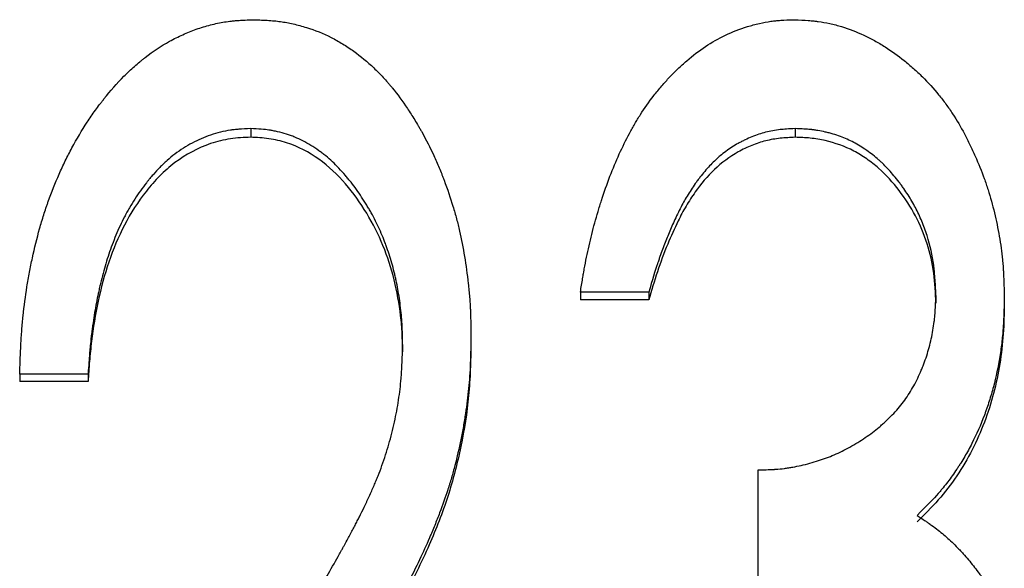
# Model space of a CAD drawing. Header units: millimetres. Extents: x -162 to 275, y -84 to 173.
# Tile 9 of 17: x -14.77 to -6.46, y 8.63 to 13.25. Entities that reach past the tile are written whole.
import ezdxf

# ---------------------------------------------------------------- set-up
doc = ezdxf.new("R2010")
doc.units = ezdxf.units.MM

msp = doc.modelspace()

# ---------------------------------------------------------------- linework, layer by layer
at = {"color": 7, "linetype": 'Continuous', "lineweight": 25}
for p, q in [((-12.8203, 12.3367), (-12.8203, 12.2637)), ((-8.2266, 12.3367), (-8.2266, 12.2637)), ((-9.4615, 10.9572), (-10.0385, 10.9572)), ((-10.0385, 10.9572), (-10.0385, 10.8923)), ((-9.4615, 10.8923), (-10.0385, 10.8923)), ((-9.4615, 10.9572), (-9.4615, 10.8923)), ((-7.0385, 10.9302), (-7.0385, 10.8655)), ((-6.4615, 10.9266), (-6.4615, 10.8619)), ((-10.9615, 10.583), (-10.9615, 10.5204)), ((-11.5385, 10.5182), (-11.5385, 10.456)), ((-14.1923, 10.2662), (-14.7692, 10.2662)), ((-14.7692, 10.2662), (-14.7692, 10.2055)), ((-14.1923, 10.2662), (-14.1923, 10.2055)), ((-14.1923, 10.2055), (-14.7692, 10.2055)), ((-8.5385, 8.4855), (-8.5385, 9.4593))]:
    msp.add_line(p, q, dxfattribs=at)
for points, knots in [([(-14.7692, 10.2662), (-14.7674, 10.3212), (-14.7656, 10.3692), (-14.7631, 10.431), (-14.7623, 10.4499), (-14.7611, 10.4756), (-14.7607, 10.4838), (-14.7601, 10.4954), (-14.76, 10.4991), (-14.7597, 10.5046), (-14.7596, 10.5064), (-14.7594, 10.5099), (-14.7594, 10.5107), (-14.7569, 10.5561), (-14.7542, 10.5981), (-14.7478, 10.6802), (-14.7442, 10.7193), (-14.7315, 10.8409), (-14.7208, 10.922), (-14.7012, 11.044), (-14.6941, 11.0847), (-14.6827, 11.1458), (-14.6787, 11.1661), (-14.6704, 11.2069), (-14.6663, 11.2266), (-14.6436, 11.3319), (-14.6233, 11.4137), (-14.5899, 11.5325), (-14.5783, 11.5715), (-14.5601, 11.6289), (-14.5539, 11.6479), (-14.5444, 11.6762), (-14.5412, 11.6856), (-14.5347, 11.7043), (-14.5316, 11.713), (-14.5003, 11.8013), (-14.4697, 11.878), (-14.4197, 11.9908), (-14.4024, 12.028), (-14.3754, 12.0832), (-14.3662, 12.1014), (-14.3475, 12.1378), (-14.3385, 12.155), (-14.2877, 12.2494), (-14.2449, 12.3215), (-14.1774, 12.4247), (-14.1544, 12.4582), (-14.119, 12.5073), (-14.1071, 12.5235), (-14.089, 12.5474), (-14.0829, 12.5553), (-14.0707, 12.5711), (-14.0653, 12.578), (-14.0036, 12.6557), (-13.9473, 12.7193), (-13.8604, 12.8068), (-13.8311, 12.8346), (-13.7866, 12.8743), (-13.7716, 12.8872), (-13.749, 12.9061), (-13.7415, 12.9123), (-13.7263, 12.9245), (-13.7194, 12.93), (-13.645, 12.9881), (-13.5759, 13.0338), (-13.468, 13.0932), (-13.4314, 13.1115), (-13.3753, 13.1366), (-13.3564, 13.1446), (-13.3183, 13.1599), (-13.2997, 13.1669), (-13.2394, 13.1883), (-13.1993, 13.2006), (-13.1394, 13.216), (-13.1195, 13.2207), (-13.0798, 13.2289), (-13.0589, 13.2328), (-13.0213, 13.2387), (-13.0017, 13.2413), (-12.9709, 13.2447), (-12.9604, 13.2457), (-12.9444, 13.2471), (-12.939, 13.2475), (-12.9308, 13.2481), (-12.9281, 13.2483), (-12.9226, 13.2487), (-12.9187, 13.249), (-12.8898, 13.2509), (-12.8485, 13.2527), (-12.7933, 13.2546)], [0, 0, 0, 0, 0.03125, 0.03125, 0.046875, 0.046875, 0.054688, 0.054688, 0.058594, 0.058594, 0.060547, 0.060547, 0.0625, 0.0625, 0.09375, 0.09375, 0.125, 0.125, 0.1875, 0.1875, 0.21875, 0.21875, 0.234375, 0.234375, 0.25, 0.25, 0.3125, 0.3125, 0.34375, 0.34375, 0.359375, 0.359375, 0.367188, 0.367188, 0.375, 0.375, 0.4375, 0.4375, 0.46875, 0.46875, 0.484375, 0.484375, 0.5, 0.5, 0.5625, 0.5625, 0.59375, 0.59375, 0.609375, 0.609375, 0.617188, 0.617188, 0.625, 0.625, 0.6875, 0.6875, 0.71875, 0.71875, 0.734375, 0.734375, 0.742188, 0.742188, 0.75, 0.75, 0.8125, 0.8125, 0.84375, 0.84375, 0.859375, 0.859375, 0.875, 0.875, 0.90625, 0.90625, 0.921875, 0.921875, 0.9375, 0.9375, 0.953125, 0.953125, 0.960938, 0.960938, 0.964844, 0.964844, 0.966797, 0.966797, 0.96875, 0.96875, 1, 1, 1, 1]), ([(-12.7933, 13.2546), (-12.7684, 13.2537), (-12.7466, 13.2529), (-12.7185, 13.2517), (-12.7099, 13.2513), (-12.6981, 13.2507), (-12.6944, 13.2505), (-12.6891, 13.2503), (-12.6874, 13.2502), (-12.6841, 13.25), (-12.6835, 13.2499), (-12.6605, 13.2485), (-12.641, 13.247), (-12.6037, 13.2434), (-12.5865, 13.2413), (-12.534, 13.2338), (-12.4983, 13.2272), (-12.4435, 13.2147), (-12.4251, 13.2102), (-12.3878, 13.2002), (-12.3682, 13.1945), (-12.2771, 13.1667), (-12.2076, 13.1388), (-12.1083, 13.0885), (-12.0762, 13.0704), (-12.0285, 13.0412), (-12.0126, 13.0312), (-11.9812, 13.0103), (-11.9648, 12.999), (-11.8917, 12.9466), (-11.8355, 12.9), (-11.7545, 12.8229), (-11.728, 12.796), (-11.6892, 12.7539), (-11.6764, 12.7396), (-11.6574, 12.7176), (-11.6511, 12.7102), (-11.6386, 12.6953), (-11.6316, 12.6869), (-11.5822, 12.6261), (-11.5395, 12.5682), (-11.4772, 12.4752), (-11.4567, 12.4432), (-11.4264, 12.3937), (-11.4164, 12.3769), (-11.4014, 12.3514), (-11.3965, 12.3429), (-11.3866, 12.3256), (-11.3813, 12.3163), (-11.3404, 12.2433), (-11.3066, 12.177), (-11.2594, 12.0754), (-11.2444, 12.0412), (-11.2227, 11.9894), (-11.2156, 11.972), (-11.2052, 11.9459), (-11.2018, 11.9371), (-11.195, 11.9196), (-11.1919, 11.9114), (-11.1601, 11.8267), (-11.1352, 11.7533), (-11.1026, 11.6462), (-11.0926, 11.6109), (-11.0741, 11.5414), (-11.066, 11.5081), (-11.027, 11.3343), (-11.0025, 11.1867), (-10.9803, 10.9921), (-10.9765, 10.954), (-10.972, 10.8981), (-10.9707, 10.8797), (-10.9689, 10.8523), (-10.9684, 10.8433), (-10.9677, 10.8298), (-10.9675, 10.8253), (-10.9671, 10.8186), (-10.967, 10.8163), (-10.9668, 10.8118), (-10.9667, 10.809), (-10.9644, 10.7576), (-10.9627, 10.6828), (-10.9615, 10.583)], [0, 0, 0, 0, 0.015625, 0.015625, 0.023438, 0.023438, 0.027344, 0.027344, 0.029297, 0.029297, 0.03125, 0.03125, 0.046875, 0.046875, 0.0625, 0.0625, 0.09375, 0.09375, 0.109375, 0.109375, 0.125, 0.125, 0.1875, 0.1875, 0.21875, 0.21875, 0.234375, 0.234375, 0.25, 0.25, 0.3125, 0.3125, 0.34375, 0.34375, 0.359375, 0.359375, 0.367188, 0.367188, 0.375, 0.375, 0.4375, 0.4375, 0.46875, 0.46875, 0.484375, 0.484375, 0.492188, 0.492188, 0.5, 0.5, 0.5625, 0.5625, 0.59375, 0.59375, 0.609375, 0.609375, 0.617188, 0.617188, 0.625, 0.625, 0.6875, 0.6875, 0.71875, 0.71875, 0.75, 0.75, 0.875, 0.875, 0.90625, 0.90625, 0.921875, 0.921875, 0.929688, 0.929688, 0.933594, 0.933594, 0.935547, 0.935547, 0.9375, 0.9375, 1, 1, 1, 1]), ([(-10.0385, 10.9572), (-10.0314, 11.0008), (-10.0251, 11.039), (-10.0168, 11.0881), (-10.0143, 11.1031), (-10.0107, 11.1235), (-10.0096, 11.13), (-10.008, 11.1392), (-10.0075, 11.1422), (-10.0067, 11.1465), (-10.0064, 11.1479), (-10.0059, 11.1507), (-10.0058, 11.1514), (-9.9994, 11.187), (-9.993, 11.22), (-9.9798, 11.285), (-9.9731, 11.316), (-9.9508, 11.4135), (-9.9346, 11.4779), (-9.9082, 11.5738), (-9.8991, 11.6057), (-9.8848, 11.6532), (-9.88, 11.669), (-9.8726, 11.6927), (-9.8702, 11.7005), (-9.8652, 11.7163), (-9.8629, 11.7232), (-9.8148, 11.8722), (-9.7647, 12.0025), (-9.6826, 12.183), (-9.6541, 12.2408), (-9.6096, 12.3236), (-9.5944, 12.3506), (-9.5713, 12.3902), (-9.5635, 12.4032), (-9.5477, 12.429), (-9.5403, 12.4409), (-9.4977, 12.5078), (-9.4596, 12.5616), (-9.3963, 12.6426), (-9.3736, 12.6705), (-9.3293, 12.7224), (-9.3074, 12.747), (-9.2747, 12.782), (-9.2639, 12.7933), (-9.2423, 12.8152), (-9.229, 12.8283), (-9.1917, 12.8642), (-9.1664, 12.8871), (-9.0896, 12.9529), (-9.037, 12.9927), (-8.9289, 13.0643), (-8.8737, 13.0963), (-8.7555, 13.1526), (-8.6935, 13.1765), (-8.6124, 13.2011), (-8.596, 13.2058), (-8.5628, 13.2146), (-8.5451, 13.219), (-8.4945, 13.2305), (-8.462, 13.2366), (-8.4231, 13.2423), (-8.4154, 13.2433), (-8.4001, 13.2452), (-8.3957, 13.2457), (-8.3771, 13.2475), (-8.363, 13.2486), (-8.316, 13.2517), (-8.2782, 13.2533), (-8.2338, 13.2546)], [0, 0, 0, 0, 0.03125, 0.03125, 0.046875, 0.046875, 0.054688, 0.054688, 0.058594, 0.058594, 0.060547, 0.060547, 0.0625, 0.0625, 0.09375, 0.09375, 0.125, 0.125, 0.1875, 0.1875, 0.21875, 0.21875, 0.234375, 0.234375, 0.242188, 0.242188, 0.25, 0.25, 0.375, 0.375, 0.4375, 0.4375, 0.46875, 0.46875, 0.484375, 0.484375, 0.5, 0.5, 0.5625, 0.5625, 0.59375, 0.59375, 0.625, 0.625, 0.640625, 0.640625, 0.65625, 0.65625, 0.6875, 0.6875, 0.75, 0.75, 0.8125, 0.8125, 0.875, 0.875, 0.890625, 0.890625, 0.90625, 0.90625, 0.9375, 0.9375, 0.945312, 0.945312, 0.953125, 0.953125, 0.96875, 0.96875, 1, 1, 1, 1]), ([(-8.2338, 13.2546), (-8.1888, 13.2525), (-8.1494, 13.2502), (-8.0989, 13.2465), (-8.0834, 13.2453), (-8.0624, 13.2433), (-8.0558, 13.2426), (-8.0463, 13.2415), (-8.0433, 13.2412), (-8.0388, 13.2407), (-8.0373, 13.2405), (-8.0345, 13.2401), (-8.0337, 13.24), (-7.9993, 13.2356), (-7.9667, 13.2299), (-7.9173, 13.2189), (-7.9007, 13.2149), (-7.8675, 13.2061), (-7.8498, 13.2009), (-7.7709, 13.1764), (-7.7088, 13.1525), (-7.6173, 13.1099), (-7.587, 13.0946), (-7.542, 13.07), (-7.5271, 13.0616), (-7.4973, 13.0441), (-7.4816, 13.0345), (-7.4125, 12.991), (-7.3587, 12.9526), (-7.2799, 12.8894), (-7.254, 12.8675), (-7.2028, 12.8218), (-7.1772, 12.7976), (-7.1038, 12.7247), (-7.0581, 12.6744), (-6.9943, 12.5963), (-6.9738, 12.5698), (-6.9443, 12.5295), (-6.9347, 12.5159), (-6.9158, 12.4885), (-6.9063, 12.4742), (-6.8629, 12.4074), (-6.8296, 12.351), (-6.7819, 12.2621), (-6.7664, 12.2317), (-6.7437, 12.1851), (-6.7362, 12.1693), (-6.7214, 12.1375), (-6.7138, 12.1208), (-6.6791, 12.0425), (-6.6538, 11.9795), (-6.6197, 11.8845), (-6.609, 11.8528), (-6.5888, 11.7891), (-6.5795, 11.758), (-6.5524, 11.6598), (-6.5365, 11.5942), (-6.516, 11.4953), (-6.5097, 11.4623), (-6.4983, 11.3961), (-6.493, 11.3622), (-6.4841, 11.2974), (-6.4802, 11.2644), (-6.4753, 11.2142), (-6.4739, 11.1973), (-6.4719, 11.1717), (-6.4713, 11.1631), (-6.4704, 11.1502), (-6.4701, 11.1459), (-6.4697, 11.1395), (-6.4696, 11.1373), (-6.4693, 11.133), (-6.4692, 11.13), (-6.4665, 11.0838), (-6.464, 11.0165), (-6.4615, 10.9266)], [0, 0, 0, 0, 0.03125, 0.03125, 0.046875, 0.046875, 0.054688, 0.054688, 0.058594, 0.058594, 0.060547, 0.060547, 0.0625, 0.0625, 0.09375, 0.09375, 0.109375, 0.109375, 0.125, 0.125, 0.1875, 0.1875, 0.21875, 0.21875, 0.234375, 0.234375, 0.25, 0.25, 0.3125, 0.3125, 0.34375, 0.34375, 0.375, 0.375, 0.4375, 0.4375, 0.46875, 0.46875, 0.484375, 0.484375, 0.5, 0.5, 0.5625, 0.5625, 0.59375, 0.59375, 0.609375, 0.609375, 0.625, 0.625, 0.6875, 0.6875, 0.71875, 0.71875, 0.75, 0.75, 0.8125, 0.8125, 0.84375, 0.84375, 0.875, 0.875, 0.90625, 0.90625, 0.921875, 0.921875, 0.929688, 0.929688, 0.933594, 0.933594, 0.935547, 0.935547, 0.9375, 0.9375, 1, 1, 1, 1]), ([(-12.8203, 12.3367), (-12.8579, 12.3352), (-12.8909, 12.3333), (-12.9337, 12.33), (-12.9468, 12.3288), (-12.9648, 12.3269), (-12.9705, 12.3263), (-12.9787, 12.3253), (-12.9813, 12.3249), (-12.9865, 12.3242), (-12.9879, 12.324), (-13.0196, 12.3193), (-13.0475, 12.3138), (-13.103, 12.3002), (-13.1311, 12.2919), (-13.2116, 12.2642), (-13.2635, 12.2416), (-13.3388, 12.2013), (-13.3635, 12.1869), (-13.4121, 12.1558), (-13.4366, 12.1387), (-13.482, 12.1046), (-13.5041, 12.0867), (-13.5362, 12.0584), (-13.5468, 12.0488), (-13.5624, 12.034), (-13.5676, 12.029), (-13.5779, 12.0189), (-13.5834, 12.0134), (-13.6064, 11.9899), (-13.6251, 11.9698), (-13.6532, 11.9375), (-13.6626, 11.9264), (-13.6769, 11.9093), (-13.6816, 11.9035), (-13.6911, 11.8917), (-13.6964, 11.8851), (-13.7347, 11.8366), (-13.7671, 11.7911), (-13.8133, 11.7192), (-13.8283, 11.6946), (-13.8501, 11.6567), (-13.8573, 11.644), (-13.8715, 11.6181), (-13.8789, 11.6042), (-13.911, 11.5426), (-13.9349, 11.4915), (-13.9681, 11.4119), (-13.9788, 11.385), (-13.9992, 11.3301), (-14.0081, 11.3047), (-14.0346, 11.2256), (-14.051, 11.1715), (-14.0735, 11.0884), (-14.0806, 11.0604), (-14.0909, 11.0178), (-14.0942, 11.0035), (-14.0991, 10.9819), (-14.1007, 10.9747), (-14.1038, 10.9603), (-14.1056, 10.9521), (-14.1176, 10.8954), (-14.1276, 10.842), (-14.1415, 10.7575), (-14.146, 10.7286), (-14.1525, 10.6841), (-14.1546, 10.6691), (-14.1577, 10.6463), (-14.1587, 10.6387), (-14.1607, 10.6233), (-14.1618, 10.6148), (-14.1663, 10.5797), (-14.1695, 10.5514), (-14.1739, 10.5088), (-14.1753, 10.4946), (-14.1773, 10.4731), (-14.178, 10.466), (-14.1789, 10.4552), (-14.1792, 10.4516), (-14.1797, 10.4463), (-14.1798, 10.4445), (-14.1801, 10.4409), (-14.1803, 10.4385), (-14.1835, 10.3993), (-14.1875, 10.3423), (-14.1923, 10.2662)], [0, 0, 0, 0, 0.03125, 0.03125, 0.046875, 0.046875, 0.054688, 0.054688, 0.058594, 0.058594, 0.0625, 0.0625, 0.09375, 0.09375, 0.125, 0.125, 0.1875, 0.1875, 0.21875, 0.21875, 0.25, 0.25, 0.28125, 0.28125, 0.296875, 0.296875, 0.304688, 0.304688, 0.3125, 0.3125, 0.34375, 0.34375, 0.359375, 0.359375, 0.367188, 0.367188, 0.375, 0.375, 0.4375, 0.4375, 0.46875, 0.46875, 0.484375, 0.484375, 0.5, 0.5, 0.5625, 0.5625, 0.59375, 0.59375, 0.625, 0.625, 0.6875, 0.6875, 0.71875, 0.71875, 0.734375, 0.734375, 0.742188, 0.742188, 0.75, 0.75, 0.8125, 0.8125, 0.84375, 0.84375, 0.859375, 0.859375, 0.867188, 0.867188, 0.875, 0.875, 0.90625, 0.90625, 0.921875, 0.921875, 0.929688, 0.929688, 0.933594, 0.933594, 0.935547, 0.935547, 0.9375, 0.9375, 1, 1, 1, 1]), ([(-11.5385, 10.5182), (-11.5389, 10.5524), (-11.5395, 10.5822), (-11.5404, 10.6206), (-11.5407, 10.6323), (-11.5413, 10.6483), (-11.5415, 10.6534), (-11.5418, 10.6606), (-11.5418, 10.6629), (-11.542, 10.6674), (-11.5421, 10.6687), (-11.5434, 10.6962), (-11.545, 10.7211), (-11.5493, 10.7721), (-11.5519, 10.7973), (-11.5616, 10.8797), (-11.5693, 10.9323), (-11.5829, 11.0078), (-11.5877, 11.0324), (-11.5954, 11.0684), (-11.5981, 11.0803), (-11.6022, 11.0978), (-11.6036, 11.1037), (-11.6064, 11.1152), (-11.6076, 11.1202), (-11.6225, 11.1788), (-11.637, 11.2292), (-11.6606, 11.3022), (-11.6688, 11.326), (-11.6816, 11.3612), (-11.6859, 11.3728), (-11.6948, 11.3958), (-11.699, 11.4066), (-11.7231, 11.4658), (-11.7442, 11.5124), (-11.7786, 11.5808), (-11.7906, 11.6035), (-11.8092, 11.637), (-11.8155, 11.6482), (-11.8283, 11.6704), (-11.8346, 11.6809), (-11.8695, 11.7384), (-11.8984, 11.7822), (-11.9431, 11.8444), (-11.9583, 11.8646), (-11.9813, 11.894), (-11.9891, 11.9037), (-12.0008, 11.918), (-12.0047, 11.9227), (-12.0126, 11.9321), (-12.016, 11.9361), (-12.0569, 11.9838), (-12.0938, 12.0225), (-12.1498, 12.0747), (-12.1686, 12.0911), (-12.197, 12.1144), (-12.2065, 12.1219), (-12.2208, 12.1328), (-12.2255, 12.1364), (-12.2351, 12.1435), (-12.239, 12.1463), (-12.2899, 12.1824), (-12.3352, 12.2101), (-12.4034, 12.2449), (-12.4261, 12.2554), (-12.4603, 12.2695), (-12.4717, 12.2739), (-12.4888, 12.2801), (-12.4945, 12.2821), (-12.5059, 12.2859), (-12.511, 12.2876), (-12.5429, 12.2976), (-12.5681, 12.3045), (-12.6055, 12.3133), (-12.6179, 12.316), (-12.6364, 12.3195), (-12.6426, 12.3207), (-12.6517, 12.3223), (-12.6548, 12.3228), (-12.6609, 12.3238), (-12.6648, 12.3244), (-12.7015, 12.33), (-12.7526, 12.334), (-12.8203, 12.3367)], [0, 0, 0, 0, 0.03125, 0.03125, 0.046875, 0.046875, 0.054688, 0.054688, 0.058594, 0.058594, 0.0625, 0.0625, 0.09375, 0.09375, 0.125, 0.125, 0.1875, 0.1875, 0.21875, 0.21875, 0.234375, 0.234375, 0.242188, 0.242188, 0.25, 0.25, 0.3125, 0.3125, 0.34375, 0.34375, 0.359375, 0.359375, 0.375, 0.375, 0.4375, 0.4375, 0.46875, 0.46875, 0.484375, 0.484375, 0.5, 0.5, 0.5625, 0.5625, 0.59375, 0.59375, 0.609375, 0.609375, 0.617188, 0.617188, 0.625, 0.625, 0.6875, 0.6875, 0.71875, 0.71875, 0.734375, 0.734375, 0.742188, 0.742188, 0.75, 0.75, 0.8125, 0.8125, 0.84375, 0.84375, 0.859375, 0.859375, 0.867188, 0.867188, 0.875, 0.875, 0.90625, 0.90625, 0.921875, 0.921875, 0.929688, 0.929688, 0.933594, 0.933594, 0.9375, 0.9375, 1, 1, 1, 1]), ([(-8.2266, 12.3367), (-8.2544, 12.3353), (-8.2787, 12.3338), (-8.31, 12.3317), (-8.3195, 12.331), (-8.3326, 12.3299), (-8.3367, 12.3295), (-8.3426, 12.329), (-8.3445, 12.3288), (-8.3482, 12.3285), (-8.3489, 12.3284), (-8.3959, 12.3235), (-8.4364, 12.3164), (-8.5138, 12.2964), (-8.5525, 12.2835), (-8.6104, 12.2599), (-8.6297, 12.2514), (-8.6586, 12.2375), (-8.6682, 12.2326), (-8.6875, 12.2227), (-8.6977, 12.2172), (-8.7428, 12.1921), (-8.7776, 12.1697), (-8.8278, 12.1325), (-8.8442, 12.1195), (-8.8682, 12.0991), (-8.8762, 12.0922), (-8.888, 12.0815), (-8.8919, 12.078), (-8.8997, 12.0707), (-8.904, 12.0667), (-8.9349, 12.037), (-8.9622, 12.0079), (-9.0026, 11.9603), (-9.0161, 11.9438), (-9.0361, 11.918), (-9.0428, 11.9092), (-9.0561, 11.8914), (-9.0631, 11.8816), (-9.0939, 11.8385), (-9.1168, 11.8036), (-9.1486, 11.7505), (-9.1576, 11.7349), (-9.1766, 11.7001), (-9.1864, 11.6815), (-9.2064, 11.6419), (-9.2167, 11.6207), (-9.2359, 11.5806), (-9.2451, 11.5609), (-9.2714, 11.5032), (-9.287, 11.4671), (-9.3163, 11.3952), (-9.3308, 11.3577), (-9.3525, 11.299), (-9.3597, 11.279), (-9.3705, 11.2485), (-9.3741, 11.2383), (-9.3795, 11.2227), (-9.3813, 11.2175), (-9.384, 11.2096), (-9.3849, 11.207), (-9.3867, 11.2018), (-9.3879, 11.1982), (-9.4076, 11.14), (-9.4319, 11.0602), (-9.4615, 10.9572)], [0, 0, 0, 0, 0.03125, 0.03125, 0.046875, 0.046875, 0.054688, 0.054688, 0.058594, 0.058594, 0.0625, 0.0625, 0.125, 0.125, 0.1875, 0.1875, 0.21875, 0.21875, 0.234375, 0.234375, 0.25, 0.25, 0.3125, 0.3125, 0.34375, 0.34375, 0.359375, 0.359375, 0.367188, 0.367188, 0.375, 0.375, 0.4375, 0.4375, 0.46875, 0.46875, 0.484375, 0.484375, 0.5, 0.5, 0.5625, 0.5625, 0.59375, 0.59375, 0.625, 0.625, 0.65625, 0.65625, 0.6875, 0.6875, 0.75, 0.75, 0.8125, 0.8125, 0.84375, 0.84375, 0.859375, 0.859375, 0.867188, 0.867188, 0.871094, 0.871094, 0.875, 0.875, 1, 1, 1, 1]), ([(-7.0385, 10.9302), (-7.0409, 10.9871), (-7.0437, 11.0368), (-7.0484, 11.1006), (-7.05, 11.12), (-7.0525, 11.1465), (-7.0534, 11.1549), (-7.0548, 11.1668), (-7.0552, 11.1707), (-7.0559, 11.1763), (-7.0561, 11.1781), (-7.0566, 11.1818), (-7.0567, 11.1827), (-7.068, 11.2679), (-7.0867, 11.3507), (-7.1268, 11.4765), (-7.1417, 11.5171), (-7.1743, 11.5958), (-7.1925, 11.6347), (-7.23, 11.7065), (-7.2509, 11.7424), (-7.2855, 11.7961), (-7.2976, 11.814), (-7.3165, 11.8408), (-7.323, 11.8497), (-7.3361, 11.8676), (-7.3424, 11.876), (-7.3787, 11.9233), (-7.4075, 11.958), (-7.4506, 12.0052), (-7.4649, 12.0201), (-7.4863, 12.0414), (-7.4934, 12.0482), (-7.5077, 12.0616), (-7.5142, 12.0675), (-7.5373, 12.088), (-7.5534, 12.1013), (-7.5871, 12.1276), (-7.6037, 12.1398), (-7.6611, 12.1794), (-7.6968, 12.2015), (-7.7669, 12.239), (-7.8045, 12.2557), (-7.8645, 12.2776), (-7.8852, 12.2844), (-7.9171, 12.2939), (-7.9279, 12.2969), (-7.9497, 12.3027), (-7.9616, 12.3056), (-7.993, 12.313), (-8.0141, 12.3172), (-8.0457, 12.3225), (-8.0562, 12.3241), (-8.0721, 12.3263), (-8.0773, 12.3269), (-8.0853, 12.3279), (-8.0879, 12.3282), (-8.0932, 12.3288), (-8.0967, 12.3292), (-8.1267, 12.3322), (-8.1694, 12.3347), (-8.2266, 12.3367)], [0, 0, 0, 0, 0.0625, 0.0625, 0.09375, 0.09375, 0.109375, 0.109375, 0.117188, 0.117188, 0.121094, 0.121094, 0.125, 0.125, 0.25, 0.25, 0.3125, 0.3125, 0.375, 0.375, 0.4375, 0.4375, 0.46875, 0.46875, 0.484375, 0.484375, 0.5, 0.5, 0.5625, 0.5625, 0.59375, 0.59375, 0.609375, 0.609375, 0.625, 0.625, 0.65625, 0.65625, 0.6875, 0.6875, 0.75, 0.75, 0.8125, 0.8125, 0.84375, 0.84375, 0.859375, 0.859375, 0.875, 0.875, 0.90625, 0.90625, 0.921875, 0.921875, 0.929688, 0.929688, 0.933594, 0.933594, 0.9375, 0.9375, 1, 1, 1, 1]), ([(-12.8203, 12.2637), (-12.8776, 12.2612), (-12.9921, 12.2563), (-13.2149, 12.2007), (-13.4195, 12.0907), (-13.5908, 11.9403), (-13.7401, 11.7681), (-13.8942, 11.5284), (-14.0245, 11.2125), (-14.1124, 10.8829), (-14.1577, 10.6016), (-14.1816, 10.3756), (-14.1887, 10.2622), (-14.1923, 10.2055)], [0, 0, 0, 0, 0.062537, 0.125019, 0.249653, 0.312165, 0.374708, 0.49966, 0.623886, 0.749754, 0.874864, 0.93743, 1, 1, 1, 1]), ([(-11.5385, 10.456), (-11.5391, 10.5069), (-11.5404, 10.6087), (-11.558, 10.8115), (-11.6025, 11.0625), (-11.6964, 11.3539), (-11.835, 11.6271), (-12.013, 11.8766), (-12.2354, 12.0901), (-12.4663, 12.209), (-12.6664, 12.2566), (-12.769, 12.2613), (-12.8203, 12.2637)], [0, 0, 0, 0, 0.062584, 0.125158, 0.250241, 0.37532, 0.500362, 0.625403, 0.75027, 0.87492, 0.937449, 1, 1, 1, 1]), ([(-8.2266, 12.2637), (-8.2683, 12.2617), (-8.3518, 12.2576), (-8.4749, 12.2371), (-8.5939, 12.1967), (-8.7447, 12.1249), (-8.9148, 11.9991), (-9.0512, 11.8336), (-9.149, 11.6849), (-9.2255, 11.5375), (-9.3086, 11.3536), (-9.3912, 11.1311), (-9.4381, 10.9719), (-9.4615, 10.8923)], [0, 0, 0, 0, 0.06254, 0.125025, 0.185959, 0.250054, 0.374794, 0.49971, 0.570912, 0.642518, 0.749839, 0.874918, 1, 1, 1, 1]), ([(-7.0385, 10.8655), (-7.042, 10.9503), (-7.0492, 11.12), (-7.1069, 11.369), (-7.2039, 11.6054), (-7.3449, 11.8185), (-7.4862, 11.9791), (-7.6217, 12.0828), (-7.7663, 12.1733), (-7.9296, 12.2304), (-8.0982, 12.2592), (-8.1838, 12.2622), (-8.2266, 12.2637)], [0, 0, 0, 0, 0.125104, 0.250087, 0.37508, 0.500071, 0.625021, 0.687556, 0.750097, 0.874909, 0.937439, 1, 1, 1, 1]), ([(-8.5385, 9.4593), (-8.5058, 9.4602), (-8.4772, 9.4611), (-8.4404, 9.4627), (-8.4292, 9.4632), (-8.4138, 9.464), (-8.409, 9.4643), (-8.4021, 9.4647), (-8.3998, 9.4648), (-8.3955, 9.4651), (-8.3944, 9.4652), (-8.3663, 9.4672), (-8.3416, 9.4696), (-8.3051, 9.4741), (-8.293, 9.4758), (-8.269, 9.4795), (-8.2563, 9.4817), (-8.2008, 9.4919), (-8.1522, 9.5031), (-8.0514, 9.5306), (-8.0045, 9.5455), (-7.9183, 9.5774), (-7.8748, 9.5962), (-7.8089, 9.6287), (-7.7868, 9.6403), (-7.7425, 9.6649), (-7.7194, 9.6784), (-7.6544, 9.7183), (-7.6132, 9.7463), (-7.5545, 9.7906), (-7.5355, 9.8057), (-7.5077, 9.8289), (-7.4986, 9.8367), (-7.4851, 9.8486), (-7.4806, 9.8526), (-7.4718, 9.8606), (-7.4679, 9.8642), (-7.4244, 9.9046), (-7.3891, 9.9411), (-7.3253, 10.0154), (-7.2972, 10.0525), (-7.2462, 10.1305), (-7.2225, 10.1719), (-7.1896, 10.2376), (-7.1792, 10.2601), (-7.1641, 10.2947), (-7.1592, 10.3064), (-7.1496, 10.3301), (-7.1446, 10.3428), (-7.1233, 10.3995), (-7.1084, 10.4458), (-7.0891, 10.5167), (-7.0833, 10.5405), (-7.0726, 10.5887), (-7.0676, 10.6137), (-7.0593, 10.6615), (-7.0557, 10.6856), (-7.0512, 10.722), (-7.0498, 10.7342), (-7.048, 10.7526), (-7.0474, 10.7588), (-7.0466, 10.768), (-7.0464, 10.7711), (-7.0459, 10.7772), (-7.0456, 10.7814), (-7.043, 10.8159), (-7.0407, 10.8649), (-7.0385, 10.9302)], [0, 0, 0, 0, 0.03125, 0.03125, 0.046875, 0.046875, 0.054688, 0.054688, 0.058594, 0.058594, 0.0625, 0.0625, 0.09375, 0.09375, 0.109375, 0.109375, 0.125, 0.125, 0.1875, 0.1875, 0.25, 0.25, 0.3125, 0.3125, 0.34375, 0.34375, 0.375, 0.375, 0.4375, 0.4375, 0.46875, 0.46875, 0.484375, 0.484375, 0.492188, 0.492188, 0.5, 0.5, 0.5625, 0.5625, 0.625, 0.625, 0.6875, 0.6875, 0.71875, 0.71875, 0.734375, 0.734375, 0.75, 0.75, 0.8125, 0.8125, 0.84375, 0.84375, 0.875, 0.875, 0.90625, 0.90625, 0.921875, 0.921875, 0.929688, 0.929688, 0.933594, 0.933594, 0.9375, 0.9375, 1, 1, 1, 1]), ([(-6.4615, 10.9266), (-6.4626, 10.8697), (-6.4639, 10.8199), (-6.4661, 10.7559), (-6.4669, 10.7364), (-6.4681, 10.7097), (-6.4686, 10.7013), (-6.4692, 10.6893), (-6.4695, 10.6854), (-6.4698, 10.6797), (-6.4699, 10.6779), (-6.4701, 10.6742), (-6.4702, 10.6733), (-6.4731, 10.6288), (-6.4769, 10.5866), (-6.4866, 10.5018), (-6.4924, 10.46), (-6.5137, 10.3287), (-6.5317, 10.2436), (-6.5643, 10.1199), (-6.5761, 10.0793), (-6.5952, 10.0193), (-6.6018, 9.9994), (-6.612, 9.9699), (-6.6155, 9.9601), (-6.6226, 9.9406), (-6.6259, 9.9315), (-6.6609, 9.8389), (-6.6958, 9.7598), (-6.7541, 9.6458), (-6.7745, 9.6086), (-6.8066, 9.554), (-6.8175, 9.536), (-6.8343, 9.5093), (-6.8399, 9.5005), (-6.8513, 9.4829), (-6.8568, 9.4746), (-6.8876, 9.4287), (-6.9128, 9.3933), (-6.9518, 9.3424), (-6.9649, 9.3258), (-6.9849, 9.3013), (-6.9916, 9.2933), (-7.0017, 9.2813), (-7.0051, 9.2774), (-7.0102, 9.2714), (-7.0119, 9.2695), (-7.0153, 9.2655), (-7.0176, 9.263), (-7.0563, 9.2187), (-7.1158, 9.1572), (-7.1971, 9.0771)], [0, 0, 0, 0, 0.0625, 0.0625, 0.09375, 0.09375, 0.109375, 0.109375, 0.117188, 0.117188, 0.121094, 0.121094, 0.125, 0.125, 0.1875, 0.1875, 0.25, 0.25, 0.375, 0.375, 0.4375, 0.4375, 0.46875, 0.46875, 0.484375, 0.484375, 0.5, 0.5, 0.625, 0.625, 0.6875, 0.6875, 0.71875, 0.71875, 0.734375, 0.734375, 0.75, 0.75, 0.8125, 0.8125, 0.84375, 0.84375, 0.859375, 0.859375, 0.867188, 0.867188, 0.871094, 0.871094, 0.875, 0.875, 1, 1, 1, 1]), ([(-6.4615, 10.8619), (-6.4631, 10.7771), (-6.4663, 10.6073), (-6.5054, 10.2698), (-6.6122, 9.8563), (-6.807, 9.4742), (-7.0142, 9.2027), (-7.1361, 9.0832), (-7.1971, 9.0234)], [0, 0, 0, 0, 0.125133, 0.25023, 0.500096, 0.749827, 0.874885, 1, 1, 1, 1]), ([(-10.9615, 10.583), (-10.9625, 10.5345), (-10.9634, 10.492), (-10.9648, 10.4374), (-10.9653, 10.4207), (-10.966, 10.398), (-10.9662, 10.3908), (-10.9666, 10.3805), (-10.9667, 10.3772), (-10.9668, 10.3724), (-10.9669, 10.3708), (-10.967, 10.3677), (-10.967, 10.3671), (-10.9687, 10.3251), (-10.9706, 10.2872), (-10.9754, 10.2145), (-10.9781, 10.1807), (-10.988, 10.0782), (-10.9968, 10.0081), (-11.0133, 9.9), (-11.0194, 9.8636), (-11.0326, 9.7897), (-11.0399, 9.7513), (-11.0624, 9.6408), (-11.0791, 9.5687), (-11.1066, 9.4628), (-11.1162, 9.428), (-11.1312, 9.3762), (-11.1363, 9.3591), (-11.1441, 9.3335), (-11.1467, 9.325), (-11.152, 9.308), (-11.155, 9.2988), (-11.1771, 9.23), (-11.1999, 9.1653), (-11.239, 9.0631), (-11.2529, 9.0282), (-11.2748, 8.9745), (-11.2823, 8.9564), (-11.2939, 8.9289), (-11.2978, 8.9197), (-11.3037, 8.9058), (-11.3057, 8.9011), (-11.3087, 8.8941), (-11.3097, 8.8918), (-11.3118, 8.8871), (-11.313, 8.8842), (-11.3618, 8.7714), (-11.4232, 8.6425), (-11.5073, 8.4772), (-11.5169, 8.4586), (-11.5364, 8.4207), (-11.5476, 8.3993), (-11.5773, 8.342), (-11.5951, 8.3079), (-11.6187, 8.2628), (-11.6261, 8.2489), (-11.6364, 8.2294), (-11.6397, 8.2232), (-11.6461, 8.2112), (-11.6496, 8.2045), (-11.6693, 8.168), (-11.686, 8.1374), (-11.7214, 8.0736), (-11.7402, 8.0403), (-11.7624, 8.0014), (-11.7649, 7.997), (-11.7699, 7.9883), (-11.7731, 7.9827), (-11.7819, 7.9674), (-11.7876, 7.9574), (-11.8046, 7.9279), (-11.8155, 7.9089), (-11.868, 7.8177), (-11.9036, 7.7561), (-11.9476, 7.6807), (-11.9596, 7.6602), (-11.9883, 7.612), (-12.0044, 7.5851), (-12.0582, 7.4962), (-12.1012, 7.4258), (-12.1514, 7.3443)], [0, 0, 0, 0, 0.03125, 0.03125, 0.046875, 0.046875, 0.054688, 0.054688, 0.058594, 0.058594, 0.060547, 0.060547, 0.0625, 0.0625, 0.09375, 0.09375, 0.125, 0.125, 0.1875, 0.1875, 0.21875, 0.21875, 0.25, 0.25, 0.3125, 0.3125, 0.34375, 0.34375, 0.359375, 0.359375, 0.367188, 0.367188, 0.375, 0.375, 0.4375, 0.4375, 0.46875, 0.46875, 0.484375, 0.484375, 0.492188, 0.492188, 0.496094, 0.496094, 0.498047, 0.498047, 0.5, 0.5, 0.625, 0.625, 0.640625, 0.640625, 0.65625, 0.65625, 0.6875, 0.6875, 0.703125, 0.703125, 0.710938, 0.710938, 0.71875, 0.71875, 0.75, 0.75, 0.78125, 0.78125, 0.785156, 0.785156, 0.789062, 0.789062, 0.796875, 0.796875, 0.8125, 0.8125, 0.875, 0.875, 0.90625, 0.90625, 0.9375, 0.9375, 1, 1, 1, 1]), ([(-12.6725, 7.7598), (-12.5903, 7.8884), (-12.5196, 8.0004), (-12.4455, 8.1198), (-12.4314, 8.1427), (-12.4163, 8.1672), (-12.4146, 8.1699), (-12.4113, 8.1753), (-12.41, 8.1774), (-12.4025, 8.1897), (-12.3975, 8.1978), (-12.3828, 8.2218), (-12.3733, 8.2375), (-12.3267, 8.3138), (-12.2934, 8.3689), (-12.2491, 8.4428), (-12.2353, 8.4659), (-12.2193, 8.493), (-12.2159, 8.4987), (-12.2079, 8.5123), (-12.2039, 8.519), (-12.192, 8.5394), (-12.184, 8.553), (-12.1444, 8.6211), (-12.1131, 8.676), (-12.0744, 8.7449), (-12.0666, 8.7588), (-12.0551, 8.7795), (-12.0504, 8.788), (-12.0414, 8.8042), (-12.037, 8.8122), (-12.0152, 8.8519), (-11.9987, 8.8821), (-11.9678, 8.9395), (-11.9533, 8.9667), (-11.9331, 9.0052), (-11.9267, 9.0176), (-11.9173, 9.0358), (-11.9143, 9.0417), (-11.9083, 9.0534), (-11.9059, 9.0582), (-11.8891, 9.0914), (-11.8756, 9.1189), (-11.8551, 9.1616), (-11.8483, 9.176), (-11.838, 9.1981), (-11.8346, 9.2055), (-11.8277, 9.2205), (-11.8245, 9.2274), (-11.8058, 9.2684), (-11.7921, 9.2993), (-11.7734, 9.3428), (-11.7675, 9.3568), (-11.759, 9.3771), (-11.7563, 9.3837), (-11.751, 9.3968), (-11.7488, 9.4022), (-11.7227, 9.4677), (-11.7014, 9.5269), (-11.6723, 9.6168), (-11.663, 9.647), (-11.6455, 9.7079), (-11.6374, 9.7379), (-11.6136, 9.8322), (-11.5998, 9.8946), (-11.5824, 9.9875), (-11.5772, 10.0183), (-11.5677, 10.0798), (-11.5634, 10.1113), (-11.5563, 10.1705), (-11.5533, 10.201), (-11.5494, 10.2481), (-11.5482, 10.264), (-11.5466, 10.2882), (-11.5461, 10.2964), (-11.5455, 10.3086), (-11.5452, 10.3128), (-11.5449, 10.3189), (-11.5448, 10.321), (-11.5446, 10.3252), (-11.5444, 10.328), (-11.5423, 10.3712), (-11.5404, 10.4342), (-11.5385, 10.5182)], [0, 0, 0, 0, 0.125, 0.125, 0.15625, 0.15625, 0.160156, 0.160156, 0.164062, 0.164062, 0.171875, 0.171875, 0.1875, 0.1875, 0.25, 0.25, 0.28125, 0.28125, 0.289062, 0.289062, 0.296875, 0.296875, 0.3125, 0.3125, 0.375, 0.375, 0.390625, 0.390625, 0.398438, 0.398438, 0.40625, 0.40625, 0.4375, 0.4375, 0.46875, 0.46875, 0.484375, 0.484375, 0.492188, 0.492188, 0.5, 0.5, 0.53125, 0.53125, 0.546875, 0.546875, 0.554688, 0.554688, 0.5625, 0.5625, 0.59375, 0.59375, 0.609375, 0.609375, 0.617188, 0.617188, 0.625, 0.625, 0.6875, 0.6875, 0.71875, 0.71875, 0.75, 0.75, 0.8125, 0.8125, 0.84375, 0.84375, 0.875, 0.875, 0.90625, 0.90625, 0.921875, 0.921875, 0.929688, 0.929688, 0.933594, 0.933594, 0.935547, 0.935547, 0.9375, 0.9375, 1, 1, 1, 1]), ([(-10.9615, 10.5204), (-10.9629, 10.448), (-10.9656, 10.3032), (-10.9835, 10.014), (-11.0409, 9.6557), (-11.1488, 9.2335), (-11.316, 8.808), (-11.4921, 8.4548), (-11.6458, 8.1602), (-11.7887, 7.907), (-11.955, 7.6194), (-12.0859, 7.4071), (-12.1514, 7.3009)], [0, 0, 0, 0, 0.062513, 0.125017, 0.249989, 0.374953, 0.499929, 0.642825, 0.714402, 0.785693, 0.892773, 1, 1, 1, 1]), ([(-7.1971, 9.0771), (-7.1729, 9.0609), (-7.1518, 9.0466), (-7.1247, 9.0281), (-7.1164, 9.0224), (-7.1052, 9.0146), (-7.1016, 9.0121), (-7.0966, 9.0086), (-7.095, 9.0074), (-7.0926, 9.0057), (-7.0918, 9.0052), (-7.0903, 9.0041), (-7.09, 9.0039), (-7.069, 8.989), (-7.0504, 8.9754), (-7.0156, 8.9489), (-6.9999, 8.9365), (-6.9532, 8.8978), (-6.922, 8.8696), (-6.8751, 8.8238), (-6.8595, 8.8079), (-6.836, 8.7832), (-6.8282, 8.7748), (-6.8125, 8.7577), (-6.8043, 8.7486), (-6.7672, 8.7067), (-6.7389, 8.6727), (-6.6987, 8.6209), (-6.6856, 8.6035), (-6.6666, 8.5772), (-6.6604, 8.5683), (-6.6511, 8.5551), (-6.6481, 8.5507), (-6.6435, 8.544), (-6.642, 8.5418), (-6.639, 8.5374), (-6.637, 8.5344), (-6.6035, 8.4846), (-6.558, 8.4098), (-6.4994, 8.3086)], [0, 0, 0, 0, 0.0625, 0.0625, 0.09375, 0.09375, 0.109375, 0.109375, 0.117188, 0.117188, 0.121094, 0.121094, 0.125, 0.125, 0.1875, 0.1875, 0.25, 0.25, 0.375, 0.375, 0.4375, 0.4375, 0.46875, 0.46875, 0.5, 0.5, 0.625, 0.625, 0.6875, 0.6875, 0.71875, 0.71875, 0.734375, 0.734375, 0.742188, 0.742188, 0.75, 0.75, 1, 1, 1, 1])]:
    msp.add_open_spline(points, degree=3, knots=knots, dxfattribs=at)

doc.saveas('drawing.dxf')
